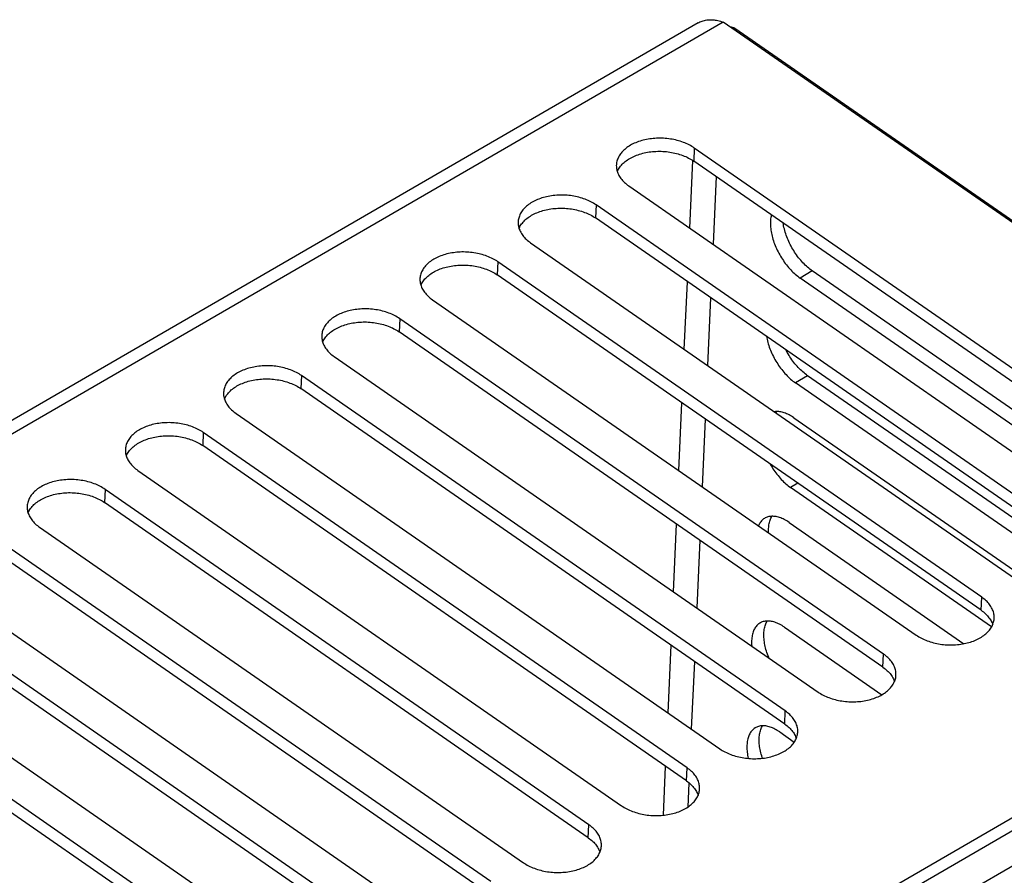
# Model space of a CAD drawing. Extents: x 0 to 594, y 0 to 420.
# Tile 44 of 55: x 506.74 to 515.44, y 143.14 to 150.71. Entities that reach past the tile are written whole.
import ezdxf

# ---------------------------------------------------------------- set-up
doc = ezdxf.new("R2010")
doc.units = 0
doc.header["$LTSCALE"] = 32.67
doc.layers.get('0').update_dxf_attribs({"linetype": 'CONTINUOUS'})
doc.layers.add('DATUM_AXIS', color=7, linetype='CONTINUOUS')

msp = doc.modelspace()

# ---------------------------------------------------------------- linework, layer by layer
at = {"color": 7, "linetype": 'CONTINUOUS'}
for p, q in [((512.735, 150.6784), (495.4956, 140.6878)), ((519.6454, 146.0456), (512.9554, 150.6848)), ((513.0587, 150.632), (513.044, 150.6234)), ((513.0587, 150.632), (519.7487, 145.9927)), ((516.9776, 146.6067), (512.7015, 149.5719)), ((516.9724, 146.4909), (512.6963, 149.4562)), ((512.1229, 149.2366), (516.399, 146.2713)), ((516.1097, 146.1037), (511.8336, 149.069)), ((516.1045, 145.9879), (511.8284, 148.9532)), ((511.255, 148.7336), (515.531, 145.7684)), ((515.2417, 145.6007), (510.9656, 148.566)), ((516.968, 146.25), (513.7447, 148.4852)), ((515.2365, 145.4849), (510.9605, 148.4502)), ((516.8409, 146.2001), (513.6363, 148.4223)), ((510.387, 148.2307), (514.6631, 145.2654)), ((514.3738, 145.0977), (510.0977, 148.063)), ((514.3686, 144.982), (510.0925, 147.9472)), ((509.5191, 147.7277), (513.7952, 144.7624)), ((513.5059, 144.5947), (509.2298, 147.56)), ((516.1923, 145.8331), (513.7032, 147.5591)), ((513.5007, 144.479), (509.2246, 147.4443)), ((516.1092, 145.7526), (513.5947, 147.4963)), ((508.6512, 147.2247), (512.9273, 144.2594)), ((513.5809, 147.1876), (515.7421, 145.6889)), ((512.6379, 144.0918), (508.3619, 147.057)), ((512.6328, 143.976), (508.3567, 146.9413)), ((507.7832, 146.7217), (512.0593, 143.7564)), ((515.3294, 145.3385), (513.5532, 146.5702)), ((511.77, 143.5888), (507.4939, 146.5541)), ((511.7648, 143.473), (507.4887, 146.4383)), ((506.9153, 146.2187), (511.1914, 143.2535)), ((513.5394, 146.2615), (515.0849, 145.1897)), ((510.9021, 143.0858), (506.626, 146.0511)), ((519.6454, 146.0456), (509.0495, 139.9051)), ((509.0443, 139.7893), (519.7487, 145.9927)), ((510.8969, 142.97), (506.6208, 145.9353)), ((506.0474, 145.7158), (510.3235, 142.7505)), ((510.0342, 142.5828), (505.7581, 145.5481)), ((510.029, 142.4671), (505.7529, 145.4323)), ((513.4979, 145.3354), (514.3592, 144.7381)), ((505.1794, 145.2128), (509.4555, 142.2475)), ((509.1662, 142.0798), (504.8901, 145.0451)), ((509.161, 141.9641), (504.8849, 144.9294)), ((513.4564, 144.4093), (513.5857, 144.3197))]:
    msp.add_line(p, q, dxfattribs=at)
at = {"color": 9, "linetype": 'CONTINUOUS'}
for p, q in [((512.9554, 150.6848), (495.5968, 140.6252)), ((512.7015, 149.5719), (512.6963, 149.4562)), ((512.6614, 148.8632), (512.6882, 149.4616)), ((512.8942, 149.3189), (512.8674, 148.7204)), ((511.8336, 149.069), (511.8284, 148.9532)), ((510.9656, 148.566), (510.9605, 148.4502)), ((513.7447, 148.4852), (513.6363, 148.4223)), ((512.6134, 147.7916), (512.6402, 148.3902)), ((512.8462, 148.2474), (512.8193, 147.6488)), ((510.0977, 148.063), (510.0925, 147.9472)), ((509.2298, 147.56), (509.2246, 147.4443)), ((513.7032, 147.5591), (513.5947, 147.4963)), ((512.5654, 146.7201), (512.5922, 147.3187)), ((512.7981, 147.1759), (512.7713, 146.5773)), ((508.3619, 147.057), (508.3567, 146.9413)), ((513.6177, 146.6075), (513.5532, 146.5702)), ((507.4939, 146.5541), (507.4887, 146.4383)), ((512.5173, 145.6485), (512.5442, 146.2471)), ((512.7501, 146.1043), (512.7233, 145.5057)), ((515.2365, 145.4849), (515.2417, 145.6007)), ((512.4693, 144.577), (512.4961, 145.1756)), ((514.3686, 144.982), (514.3738, 145.0977)), ((512.7021, 145.0328), (512.6752, 144.4342)), ((513.5007, 144.479), (513.5059, 144.5947)), ((512.4288, 143.673), (512.4481, 144.1041)), ((512.6328, 143.976), (512.6379, 144.0918)), ((512.654, 143.9601), (512.6443, 143.7452)), ((511.7648, 143.473), (511.77, 143.5888))]:
    msp.add_line(p, q, dxfattribs=at)
at = {"color": 7, "linetype": 'CONTINUOUS'}
for points in [[(512.735, 150.6784), (512.7428, 150.6826), (512.7518, 150.687), (512.7612, 150.691), (512.7707, 150.6946), (512.7805, 150.6977), (512.7904, 150.7003), (512.8006, 150.7025), (512.8109, 150.7041), (512.8214, 150.7054), (512.8321, 150.7061), (512.8429, 150.7064), (512.8538, 150.7063), (512.8648, 150.7056), (512.876, 150.7046), (512.8872, 150.703), (512.8985, 150.7011), (512.9098, 150.6987), (512.9212, 150.6958), (512.9326, 150.6926), (512.944, 150.6889), (512.9554, 150.6848)], [(513.0587, 150.632), (513.0499, 150.6347), (513.0406, 150.6373), (513.0311, 150.6396), (513.0212, 150.6417), (513.0165, 150.6425)], [(512.7015, 149.5719), (512.6907, 149.5791), (512.6795, 149.5861), (512.668, 149.5928), (512.656, 149.5992), (512.6437, 149.6053), (512.631, 149.6111), (512.6181, 149.6166), (512.6048, 149.6218), (512.5912, 149.6267), (512.5774, 149.6313), (512.5633, 149.6355), (512.5491, 149.6394), (512.5346, 149.643), (512.5199, 149.6461), (512.5051, 149.649), (512.4901, 149.6515), (512.475, 149.6536), (512.4599, 149.6553), (512.4446, 149.6567), (512.4293, 149.6577), (512.414, 149.6584), (512.3987, 149.6586), (512.3834, 149.6585), (512.3682, 149.6581), (512.353, 149.6572), (512.3379, 149.656), (512.3229, 149.6544), (512.308, 149.6524), (512.2933, 149.6501), (512.2788, 149.6474), (512.2645, 149.6444), (512.2503, 149.641), (512.2365, 149.6373), (512.2228, 149.6332), (512.2095, 149.6287), (512.1964, 149.624), (512.1837, 149.6189), (512.1713, 149.6135), (512.1593, 149.6079), (512.1476, 149.6019), (512.1363, 149.5956), (512.1254, 149.589), (512.115, 149.5822), (512.105, 149.5751), (512.0954, 149.5677), (512.0863, 149.5602), (512.0777, 149.5523), (512.0695, 149.5443), (512.0619, 149.5361), (512.0548, 149.5276), (512.0482, 149.519), (512.0421, 149.5103), (512.0366, 149.5013), (512.0316, 149.4922), (512.0272, 149.483), (512.0234, 149.4737), (512.0201, 149.4643), (512.0174, 149.4548), (512.0153, 149.4452), (512.0138, 149.4355), (512.0128, 149.4259), (512.0126, 149.4222)], [(512.0206, 149.3638), (512.022, 149.3673), (512.0264, 149.3765), (512.0314, 149.3856), (512.0369, 149.3945), (512.043, 149.4033), (512.0496, 149.4119), (512.0567, 149.4203), (512.0643, 149.4286), (512.0725, 149.4366), (512.0811, 149.4444), (512.0902, 149.452), (512.0998, 149.4593), (512.1098, 149.4664), (512.1202, 149.4733), (512.1311, 149.4798), (512.1424, 149.4861), (512.1541, 149.4921), (512.1661, 149.4978), (512.1785, 149.5032), (512.1913, 149.5082), (512.2043, 149.513), (512.2177, 149.5174), (512.2313, 149.5215), (512.2452, 149.5252), (512.2593, 149.5286), (512.2736, 149.5317), (512.2881, 149.5343), (512.3029, 149.5367), (512.3177, 149.5386), (512.3327, 149.5402), (512.3478, 149.5414), (512.363, 149.5423), (512.3782, 149.5428), (512.3935, 149.5429), (512.4088, 149.5426), (512.4242, 149.542), (512.4394, 149.541), (512.4547, 149.5396), (512.4698, 149.5378), (512.4849, 149.5357), (512.4999, 149.5332), (512.5147, 149.5304), (512.5294, 149.5272), (512.5439, 149.5237), (512.5581, 149.5198), (512.5722, 149.5155), (512.586, 149.511), (512.5996, 149.5061), (512.6129, 149.5009), (512.6258, 149.4954), (512.6385, 149.4895), (512.6508, 149.4834), (512.6628, 149.477), (512.6743, 149.4703), (512.6855, 149.4634), (512.6963, 149.4562)], [(512.0126, 149.4222), (512.0124, 149.4161), (512.0127, 149.4064), (512.0135, 149.3966), (512.0149, 149.3869), (512.0168, 149.3772), (512.0194, 149.3675), (512.0225, 149.3579), (512.0262, 149.3484), (512.0305, 149.3389), (512.0353, 149.3295), (512.0407, 149.3203), (512.0467, 149.3111), (512.0531, 149.3021), (512.0601, 149.2933), (512.0676, 149.2846), (512.0756, 149.2761), (512.0842, 149.2678), (512.0932, 149.2597), (512.1026, 149.2517), (512.1125, 149.2441), (512.1229, 149.2366)], [(511.8336, 149.069), (511.8228, 149.0762), (511.8116, 149.0831), (511.8, 149.0898), (511.7881, 149.0962), (511.7758, 149.1023), (511.7631, 149.1081), (511.7501, 149.1137), (511.7369, 149.1189), (511.7233, 149.1237), (511.7095, 149.1283), (511.6954, 149.1325), (511.6811, 149.1364), (511.6666, 149.14), (511.652, 149.1432), (511.6371, 149.146), (511.6222, 149.1485), (511.6071, 149.1506), (511.5919, 149.1524), (511.5767, 149.1537), (511.5614, 149.1548), (511.5461, 149.1554), (511.5308, 149.1557), (511.5155, 149.1556), (511.5002, 149.1551), (511.4851, 149.1542), (511.47, 149.153), (511.455, 149.1514), (511.4401, 149.1495), (511.4254, 149.1471), (511.4109, 149.1444), (511.3965, 149.1414), (511.3824, 149.138), (511.3685, 149.1343), (511.3549, 149.1302), (511.3416, 149.1258), (511.3285, 149.121), (511.3158, 149.116), (511.3034, 149.1106), (511.2913, 149.1049), (511.2797, 149.0989), (511.2684, 149.0926), (511.2575, 149.086), (511.247, 149.0792), (511.237, 149.0721), (511.2275, 149.0648), (511.2184, 149.0572), (511.2097, 149.0494), (511.2016, 149.0413), (511.194, 149.0331), (511.1868, 149.0247), (511.1802, 149.0161), (511.1742, 149.0073), (511.1687, 148.9983), (511.1637, 148.9893), (511.1593, 148.9801), (511.1554, 148.9707), (511.1522, 148.9613), (511.1495, 148.9518), (511.1474, 148.9422), (511.1458, 148.9326), (511.1449, 148.9229), (511.1447, 148.9192)], [(511.1527, 148.8609), (511.1541, 148.8643), (511.1585, 148.8735), (511.1635, 148.8826), (511.169, 148.8915), (511.175, 148.9003), (511.1816, 148.9089), (511.1888, 148.9173), (511.1964, 148.9256), (511.2045, 148.9336), (511.2132, 148.9414), (511.2223, 148.949), (511.2318, 148.9563), (511.2419, 148.9634), (511.2523, 148.9703), (511.2632, 148.9768), (511.2745, 148.9831), (511.2862, 148.9891), (511.2982, 148.9948), (511.3106, 149.0002), (511.3233, 149.0053), (511.3364, 149.01), (511.3497, 149.0144), (511.3633, 149.0185), (511.3772, 149.0223), (511.3913, 149.0256), (511.4057, 149.0287), (511.4202, 149.0314), (511.4349, 149.0337), (511.4498, 149.0357), (511.4648, 149.0372), (511.4799, 149.0385), (511.4951, 149.0393), (511.5103, 149.0398), (511.5256, 149.0399), (511.5409, 149.0396), (511.5562, 149.039), (511.5715, 149.038), (511.5867, 149.0366), (511.6019, 149.0348), (511.617, 149.0327), (511.632, 149.0302), (511.6468, 149.0274), (511.6614, 149.0242), (511.6759, 149.0207), (511.6902, 149.0168), (511.7043, 149.0126), (511.7181, 149.008), (511.7317, 149.0031), (511.7449, 148.9979), (511.7579, 148.9924), (511.7706, 148.9865), (511.7829, 148.9804), (511.7948, 148.974), (511.8064, 148.9673), (511.8176, 148.9604), (511.8284, 148.9532)], [(511.1447, 148.9192), (511.1445, 148.9131), (511.1447, 148.9034), (511.1455, 148.8937), (511.1469, 148.8839), (511.1489, 148.8742), (511.1515, 148.8646), (511.1546, 148.8549), (511.1583, 148.8454), (511.1626, 148.8359), (511.1674, 148.8266), (511.1728, 148.8173), (511.1787, 148.8082), (511.1852, 148.7992), (511.1922, 148.7903), (511.1997, 148.7816), (511.2077, 148.7731), (511.2162, 148.7648), (511.2252, 148.7567), (511.2347, 148.7488), (511.2446, 148.7411), (511.255, 148.7336)], [(513.3826, 148.9803), (513.3819, 148.9776), (513.3796, 148.9672), (513.3776, 148.9565), (513.3761, 148.9454), (513.3749, 148.934), (513.3742, 148.9223), (513.3739, 148.9104), (513.374, 148.8982), (513.3744, 148.8857), (513.3753, 148.873), (513.3766, 148.8601), (513.3783, 148.847), (513.3804, 148.8337), (513.3829, 148.8203), (513.3858, 148.8067), (513.389, 148.7931), (513.3927, 148.7793), (513.3967, 148.7655), (513.4011, 148.7516), (513.4059, 148.7377), (513.411, 148.7238), (513.4165, 148.7099), (513.4223, 148.696), (513.4284, 148.6822), (513.4349, 148.6685), (513.4417, 148.6548), (513.4488, 148.6413), (513.4562, 148.6279), (513.4639, 148.6146), (513.4718, 148.6015), (513.4801, 148.5886), (513.4885, 148.5759), (513.4972, 148.5635), (513.5061, 148.5512), (513.5153, 148.5393), (513.5246, 148.5276), (513.5341, 148.5162), (513.5438, 148.5052), (513.5537, 148.4945), (513.5636, 148.4841), (513.5738, 148.4741), (513.584, 148.4644), (513.5943, 148.4552), (513.6047, 148.4463), (513.6152, 148.4379), (513.6257, 148.4299), (513.6363, 148.4223)], [(513.7447, 148.4852), (513.7342, 148.4928), (513.7237, 148.5008), (513.7132, 148.5092), (513.7028, 148.518), (513.6925, 148.5273), (513.6822, 148.5369), (513.6721, 148.5469), (513.6621, 148.5573), (513.6523, 148.568), (513.6426, 148.5791), (513.6331, 148.5905), (513.6238, 148.6022), (513.6146, 148.6141), (513.6057, 148.6263), (513.597, 148.6388), (513.5885, 148.6515), (513.5803, 148.6644), (513.5724, 148.6775), (513.5647, 148.6907), (513.5573, 148.7041), (513.5502, 148.7177), (513.5434, 148.7313), (513.5369, 148.7451), (513.5308, 148.7589), (513.525, 148.7728), (513.5195, 148.7867), (513.5144, 148.8006), (513.5096, 148.8145), (513.5052, 148.8284), (513.5012, 148.8422), (513.4975, 148.8559), (513.4943, 148.8696), (513.4914, 148.8832), (513.4889, 148.8966), (513.4871, 148.9078)], [(510.9656, 148.566), (510.9549, 148.5732), (510.9437, 148.5801), (510.9321, 148.5868), (510.9201, 148.5932), (510.9078, 148.5993), (510.8952, 148.6052), (510.8822, 148.6107), (510.8689, 148.6159), (510.8554, 148.6208), (510.8415, 148.6253), (510.8275, 148.6296), (510.8132, 148.6335), (510.7987, 148.637), (510.784, 148.6402), (510.7692, 148.643), (510.7542, 148.6455), (510.7392, 148.6476), (510.724, 148.6494), (510.7088, 148.6508), (510.6935, 148.6518), (510.6782, 148.6524), (510.6629, 148.6527), (510.6476, 148.6526), (510.6323, 148.6521), (510.6171, 148.6512), (510.602, 148.65), (510.587, 148.6484), (510.5722, 148.6465), (510.5575, 148.6441), (510.5429, 148.6415), (510.5286, 148.6384), (510.5145, 148.635), (510.5006, 148.6313), (510.487, 148.6272), (510.4736, 148.6228), (510.4606, 148.618), (510.4479, 148.613), (510.4355, 148.6076), (510.4234, 148.6019), (510.4117, 148.5959), (510.4005, 148.5896), (510.3896, 148.5831), (510.3791, 148.5762), (510.3691, 148.5691), (510.3595, 148.5618), (510.3504, 148.5542), (510.3418, 148.5464), (510.3337, 148.5384), (510.326, 148.5301), (510.3189, 148.5217), (510.3123, 148.5131), (510.3062, 148.5043), (510.3007, 148.4954), (510.2958, 148.4863), (510.2914, 148.4771), (510.2875, 148.4678), (510.2842, 148.4583), (510.2815, 148.4488), (510.2794, 148.4392), (510.2779, 148.4296), (510.2769, 148.4199), (510.2767, 148.4162)], [(510.2847, 148.3579), (510.2862, 148.3613), (510.2906, 148.3705), (510.2955, 148.3796), (510.3011, 148.3885), (510.3071, 148.3973), (510.3137, 148.4059), (510.3208, 148.4144), (510.3285, 148.4226), (510.3366, 148.4306), (510.3452, 148.4384), (510.3543, 148.446), (510.3639, 148.4534), (510.3739, 148.4605), (510.3844, 148.4673), (510.3953, 148.4739), (510.4065, 148.4801), (510.4182, 148.4861), (510.4303, 148.4918), (510.4427, 148.4972), (510.4554, 148.5023), (510.4684, 148.507), (510.4818, 148.5114), (510.4954, 148.5155), (510.5093, 148.5193), (510.5234, 148.5227), (510.5378, 148.5257), (510.5523, 148.5284), (510.567, 148.5307), (510.5818, 148.5327), (510.5968, 148.5343), (510.6119, 148.5355), (510.6271, 148.5363), (510.6424, 148.5368), (510.6577, 148.5369), (510.673, 148.5367), (510.6883, 148.536), (510.7036, 148.535), (510.7188, 148.5336), (510.734, 148.5319), (510.7491, 148.5297), (510.764, 148.5273), (510.7788, 148.5244), (510.7935, 148.5212), (510.808, 148.5177), (510.8223, 148.5138), (510.8364, 148.5096), (510.8502, 148.505), (510.8637, 148.5001), (510.877, 148.4949), (510.89, 148.4894), (510.9026, 148.4836), (510.915, 148.4775), (510.9269, 148.471), (510.9385, 148.4644), (510.9497, 148.4574), (510.9605, 148.4502)], [(510.2767, 148.4162), (510.2766, 148.4102), (510.2768, 148.4004), (510.2776, 148.3907), (510.279, 148.3809), (510.281, 148.3712), (510.2835, 148.3616), (510.2867, 148.352), (510.2904, 148.3424), (510.2947, 148.3329), (510.2995, 148.3236), (510.3049, 148.3143), (510.3108, 148.3052), (510.3173, 148.2962), (510.3243, 148.2873), (510.3318, 148.2787), (510.3398, 148.2701), (510.3483, 148.2618), (510.3573, 148.2537), (510.3668, 148.2458), (510.3767, 148.2381), (510.387, 148.2307)], [(510.0977, 148.063), (510.0869, 148.0702), (510.0757, 148.0771), (510.0642, 148.0838), (510.0522, 148.0902), (510.0399, 148.0963), (510.0272, 148.1022), (510.0143, 148.1077), (510.001, 148.1129), (509.9874, 148.1178), (509.9736, 148.1224), (509.9595, 148.1266), (509.9453, 148.1305), (509.9308, 148.134), (509.9161, 148.1372), (509.9013, 148.14), (509.8863, 148.1425), (509.8712, 148.1446), (509.8561, 148.1464), (509.8408, 148.1478), (509.8256, 148.1488), (509.8102, 148.1494), (509.7949, 148.1497), (509.7796, 148.1496), (509.7644, 148.1491), (509.7492, 148.1483), (509.7341, 148.147), (509.7191, 148.1455), (509.7043, 148.1435), (509.6895, 148.1412), (509.675, 148.1385), (509.6607, 148.1354), (509.6466, 148.1321), (509.6327, 148.1283), (509.6191, 148.1242), (509.6057, 148.1198), (509.5927, 148.1151), (509.5799, 148.11), (509.5675, 148.1046), (509.5555, 148.0989), (509.5438, 148.0929), (509.5325, 148.0866), (509.5216, 148.0801), (509.5112, 148.0732), (509.5012, 148.0662), (509.4916, 148.0588), (509.4825, 148.0512), (509.4739, 148.0434), (509.4657, 148.0354), (509.4581, 148.0271), (509.451, 148.0187), (509.4444, 148.0101), (509.4383, 148.0013), (509.4328, 147.9924), (509.4278, 147.9833), (509.4234, 147.9741), (509.4196, 147.9648), (509.4163, 147.9554), (509.4136, 147.9458), (509.4115, 147.9363), (509.41, 147.9266), (509.409, 147.9169), (509.4088, 147.9132)], [(509.4168, 147.8549), (509.4182, 147.8583), (509.4226, 147.8675), (509.4276, 147.8766), (509.4331, 147.8856), (509.4392, 147.8943), (509.4458, 147.9029), (509.4529, 147.9114), (509.4605, 147.9196), (509.4687, 147.9276), (509.4773, 147.9355), (509.4864, 147.943), (509.496, 147.9504), (509.506, 147.9575), (509.5165, 147.9643), (509.5273, 147.9709), (509.5386, 147.9772), (509.5503, 147.9832), (509.5623, 147.9888), (509.5747, 147.9942), (509.5875, 147.9993), (509.6005, 148.004), (509.6139, 148.0085), (509.6275, 148.0126), (509.6414, 148.0163), (509.6555, 148.0197), (509.6698, 148.0227), (509.6844, 148.0254), (509.6991, 148.0277), (509.7139, 148.0297), (509.7289, 148.0313), (509.744, 148.0325), (509.7592, 148.0334), (509.7744, 148.0338), (509.7897, 148.0339), (509.8051, 148.0337), (509.8204, 148.033), (509.8356, 148.032), (509.8509, 148.0306), (509.8661, 148.0289), (509.8811, 148.0268), (509.8961, 148.0243), (509.9109, 148.0214), (509.9256, 148.0183), (509.9401, 148.0147), (509.9544, 148.0108), (509.9684, 148.0066), (509.9822, 148.002), (509.9958, 147.9971), (510.0091, 147.9919), (510.0221, 147.9864), (510.0347, 147.9806), (510.047, 147.9745), (510.059, 147.9681), (510.0706, 147.9614), (510.0817, 147.9544), (510.0925, 147.9472)], [(509.4088, 147.9132), (509.4086, 147.9072), (509.4089, 147.8974), (509.4097, 147.8877), (509.4111, 147.878), (509.413, 147.8683), (509.4156, 147.8586), (509.4187, 147.849), (509.4224, 147.8394), (509.4267, 147.83), (509.4316, 147.8206), (509.4369, 147.8113), (509.4429, 147.8022), (509.4493, 147.7932), (509.4563, 147.7844), (509.4638, 147.7757), (509.4719, 147.7672), (509.4804, 147.7588), (509.4894, 147.7507), (509.4988, 147.7428), (509.5087, 147.7351), (509.5191, 147.7277)], [(513.3393, 147.9054), (513.3414, 147.8942), (513.3443, 147.8807), (513.3475, 147.867), (513.3512, 147.8532), (513.3552, 147.8394), (513.3596, 147.8256), (513.3644, 147.8117), (513.3695, 147.7977), (513.375, 147.7838), (513.3808, 147.77), (513.3869, 147.7561), (513.3934, 147.7424), (513.4002, 147.7287), (513.4073, 147.7152), (513.4147, 147.7018), (513.4224, 147.6885), (513.4303, 147.6754), (513.4385, 147.6625), (513.447, 147.6498), (513.4557, 147.6374), (513.4646, 147.6252), (513.4738, 147.6132), (513.4831, 147.6015), (513.4926, 147.5902), (513.5023, 147.5791), (513.5121, 147.5684), (513.5221, 147.558), (513.5322, 147.548), (513.5425, 147.5383), (513.5528, 147.5291), (513.5632, 147.5202), (513.5737, 147.5118), (513.5842, 147.5038), (513.5947, 147.4963)], [(513.7032, 147.5591), (513.6927, 147.5667), (513.6822, 147.5747), (513.6717, 147.5831), (513.6613, 147.592), (513.651, 147.6012), (513.6407, 147.6108), (513.6306, 147.6209), (513.6206, 147.6312), (513.6108, 147.642), (513.6011, 147.653), (513.5916, 147.6644), (513.5823, 147.6761), (513.5731, 147.688), (513.5642, 147.7002), (513.5555, 147.7127), (513.547, 147.7254), (513.5388, 147.7383), (513.5309, 147.7514), (513.5232, 147.7647), (513.5158, 147.7781), (513.5117, 147.7859)], [(509.2298, 147.56), (509.219, 147.5672), (509.2078, 147.5742), (509.1962, 147.5808), (509.1843, 147.5873), (509.172, 147.5934), (509.1593, 147.5992), (509.1463, 147.6047), (509.1331, 147.6099), (509.1195, 147.6148), (509.1057, 147.6194), (509.0916, 147.6236), (509.0773, 147.6275), (509.0628, 147.631), (509.0482, 147.6342), (509.0334, 147.6371), (509.0184, 147.6395), (509.0033, 147.6417), (508.9881, 147.6434), (508.9729, 147.6448), (508.9576, 147.6458), (508.9423, 147.6465), (508.927, 147.6467), (508.9117, 147.6466), (508.8965, 147.6461), (508.8813, 147.6453), (508.8662, 147.6441), (508.8512, 147.6425), (508.8363, 147.6405), (508.8216, 147.6382), (508.8071, 147.6355), (508.7927, 147.6325), (508.7786, 147.6291), (508.7647, 147.6253), (508.7511, 147.6212), (508.7378, 147.6168), (508.7247, 147.6121), (508.712, 147.607), (508.6996, 147.6016), (508.6876, 147.5959), (508.6759, 147.5899), (508.6646, 147.5837), (508.6537, 147.5771), (508.6433, 147.5703), (508.6332, 147.5632), (508.6237, 147.5558), (508.6146, 147.5482), (508.6059, 147.5404), (508.5978, 147.5324), (508.5902, 147.5242), (508.583, 147.5157), (508.5764, 147.5071), (508.5704, 147.4983), (508.5649, 147.4894), (508.5599, 147.4803), (508.5555, 147.4711), (508.5517, 147.4618), (508.5484, 147.4524), (508.5457, 147.4429), (508.5436, 147.4333), (508.542, 147.4236), (508.5411, 147.4139), (508.5409, 147.4103)], [(508.5489, 147.3519), (508.5503, 147.3554), (508.5547, 147.3646), (508.5597, 147.3736), (508.5652, 147.3826), (508.5713, 147.3914), (508.5779, 147.4), (508.585, 147.4084), (508.5926, 147.4166), (508.6007, 147.4247), (508.6094, 147.4325), (508.6185, 147.4401), (508.628, 147.4474), (508.6381, 147.4545), (508.6485, 147.4613), (508.6594, 147.4679), (508.6707, 147.4742), (508.6824, 147.4802), (508.6944, 147.4859), (508.7068, 147.4913), (508.7195, 147.4963), (508.7326, 147.5011), (508.7459, 147.5055), (508.7596, 147.5096), (508.7734, 147.5133), (508.7876, 147.5167), (508.8019, 147.5197), (508.8164, 147.5224), (508.8311, 147.5248), (508.846, 147.5267), (508.861, 147.5283), (508.8761, 147.5295), (508.8913, 147.5304), (508.9065, 147.5309), (508.9218, 147.531), (508.9371, 147.5307), (508.9524, 147.5301), (508.9677, 147.529), (508.983, 147.5277), (508.9981, 147.5259), (509.0132, 147.5238), (509.0282, 147.5213), (509.043, 147.5185), (509.0577, 147.5153), (509.0721, 147.5117), (509.0864, 147.5078), (509.1005, 147.5036), (509.1143, 147.499), (509.1279, 147.4942), (509.1411, 147.489), (509.1541, 147.4834), (509.1668, 147.4776), (509.1791, 147.4715), (509.191, 147.4651), (509.2026, 147.4584), (509.2138, 147.4515), (509.2246, 147.4443)], [(508.5409, 147.4103), (508.5407, 147.4042), (508.5409, 147.3945), (508.5417, 147.3847), (508.5431, 147.375), (508.5451, 147.3653), (508.5477, 147.3556), (508.5508, 147.346), (508.5545, 147.3365), (508.5588, 147.327), (508.5636, 147.3176), (508.569, 147.3084), (508.5749, 147.2992), (508.5814, 147.2902), (508.5884, 147.2814), (508.5959, 147.2727), (508.6039, 147.2642), (508.6124, 147.2559), (508.6214, 147.2477), (508.6309, 147.2398), (508.6408, 147.2321), (508.6512, 147.2247)], [(513.5809, 147.1876), (513.5703, 147.1947), (513.5597, 147.2013), (513.5492, 147.2075), (513.5386, 147.2132), (513.5281, 147.2183), (513.5177, 147.223), (513.5073, 147.2272), (513.497, 147.2309), (513.4868, 147.2341), (513.4768, 147.2367), (513.4668, 147.2388), (513.4571, 147.2404), (513.4474, 147.2415), (513.438, 147.242), (513.4287, 147.242), (513.4197, 147.2414), (513.4108, 147.2404), (513.4089, 147.24)], [(513.4227, 147.2304), (513.4249, 147.2346), (513.4291, 147.242)], [(508.3619, 147.057), (508.3511, 147.0642), (508.3399, 147.0712), (508.3283, 147.0779), (508.3163, 147.0843), (508.304, 147.0904), (508.2914, 147.0962), (508.2784, 147.1017), (508.2651, 147.1069), (508.2516, 147.1118), (508.2377, 147.1164), (508.2237, 147.1206), (508.2094, 147.1245), (508.1949, 147.1281), (508.1802, 147.1312), (508.1654, 147.1341), (508.1505, 147.1366), (508.1354, 147.1387), (508.1202, 147.1404), (508.105, 147.1418), (508.0897, 147.1428), (508.0744, 147.1435), (508.0591, 147.1437), (508.0438, 147.1436), (508.0285, 147.1432), (508.0133, 147.1423), (507.9982, 147.1411), (507.9832, 147.1395), (507.9684, 147.1375), (507.9537, 147.1352), (507.9392, 147.1325), (507.9248, 147.1295), (507.9107, 147.1261), (507.8968, 147.1224), (507.8832, 147.1183), (507.8698, 147.1138), (507.8568, 147.1091), (507.8441, 147.104), (507.8317, 147.0986), (507.8196, 147.093), (507.8079, 147.087), (507.7967, 147.0807), (507.7858, 147.0741), (507.7753, 147.0673), (507.7653, 147.0602), (507.7557, 147.0528), (507.7466, 147.0453), (507.738, 147.0374), (507.7299, 147.0294), (507.7222, 147.0212), (507.7151, 147.0127), (507.7085, 147.0041), (507.7025, 146.9954), (507.6969, 146.9864), (507.692, 146.9773), (507.6876, 146.9681), (507.6837, 146.9588), (507.6804, 146.9494), (507.6778, 146.9399), (507.6756, 146.9303), (507.6741, 146.9206), (507.6731, 146.911), (507.6729, 146.9073)], [(507.681, 146.8489), (507.6824, 146.8524), (507.6868, 146.8616), (507.6917, 146.8707), (507.6973, 146.8796), (507.7033, 146.8884), (507.7099, 146.897), (507.717, 146.9054), (507.7247, 146.9137), (507.7328, 146.9217), (507.7414, 146.9295), (507.7505, 146.9371), (507.7601, 146.9444), (507.7701, 146.9515), (507.7806, 146.9584), (507.7915, 146.9649), (507.8028, 146.9712), (507.8144, 146.9772), (507.8265, 146.9829), (507.8389, 146.9883), (507.8516, 146.9933), (507.8647, 146.9981), (507.878, 147.0025), (507.8916, 147.0066), (507.9055, 147.0103), (507.9196, 147.0137), (507.934, 147.0168), (507.9485, 147.0194), (507.9632, 147.0218), (507.9781, 147.0237), (507.993, 147.0253), (508.0081, 147.0265), (508.0233, 147.0274), (508.0386, 147.0279), (508.0539, 147.028), (508.0692, 147.0277), (508.0845, 147.0271), (508.0998, 147.0261), (508.115, 147.0247), (508.1302, 147.0229), (508.1453, 147.0208), (508.1602, 147.0183), (508.1751, 147.0155), (508.1897, 147.0123), (508.2042, 147.0088), (508.2185, 147.0049), (508.2326, 147.0006), (508.2464, 146.9961), (508.2599, 146.9912), (508.2732, 146.986), (508.2862, 146.9805), (508.2988, 146.9746), (508.3112, 146.9685), (508.3231, 146.9621), (508.3347, 146.9554), (508.3459, 146.9485), (508.3567, 146.9413)], [(507.6729, 146.9073), (507.6728, 146.9012), (507.673, 146.8915), (507.6738, 146.8817), (507.6752, 146.872), (507.6772, 146.8623), (507.6797, 146.8526), (507.6829, 146.843), (507.6866, 146.8335), (507.6909, 146.824), (507.6957, 146.8146), (507.7011, 146.8054), (507.707, 146.7962), (507.7135, 146.7872), (507.7205, 146.7784), (507.728, 146.7697), (507.736, 146.7612), (507.7445, 146.7529), (507.7535, 146.7448), (507.763, 146.7368), (507.7729, 146.7292), (507.7832, 146.7217)], [(513.3719, 146.778), (513.3732, 146.7757), (513.3809, 146.7624), (513.3888, 146.7493), (513.397, 146.7365), (513.4055, 146.7238), (513.4142, 146.7113), (513.4231, 146.6991), (513.4323, 146.6871), (513.4416, 146.6755), (513.4511, 146.6641), (513.4608, 146.653), (513.4706, 146.6423), (513.4806, 146.6319), (513.4907, 146.6219), (513.501, 146.6123), (513.5113, 146.603), (513.5217, 146.5942), (513.5321, 146.5857), (513.5427, 146.5777), (513.5532, 146.5702)], [(507.4939, 146.5541), (507.4831, 146.5613), (507.472, 146.5682), (507.4604, 146.5749), (507.4484, 146.5813), (507.4361, 146.5874), (507.4235, 146.5932), (507.4105, 146.5988), (507.3972, 146.604), (507.3836, 146.6088), (507.3698, 146.6134), (507.3558, 146.6176), (507.3415, 146.6215), (507.327, 146.6251), (507.3123, 146.6283), (507.2975, 146.6311), (507.2825, 146.6336), (507.2675, 146.6357), (507.2523, 146.6375), (507.237, 146.6388), (507.2218, 146.6399), (507.2065, 146.6405), (507.1911, 146.6408), (507.1758, 146.6407), (507.1606, 146.6402), (507.1454, 146.6393), (507.1303, 146.6381), (507.1153, 146.6365), (507.1005, 146.6346), (507.0858, 146.6322), (507.0712, 146.6295), (507.0569, 146.6265), (507.0428, 146.6231), (507.0289, 146.6194), (507.0153, 146.6153), (507.0019, 146.6109), (506.9889, 146.6061), (506.9761, 146.6011), (506.9637, 146.5957), (506.9517, 146.59), (506.94, 146.584), (506.9287, 146.5777), (506.9179, 146.5711), (506.9074, 146.5643), (506.8974, 146.5572), (506.8878, 146.5499), (506.8787, 146.5423), (506.8701, 146.5345), (506.8619, 146.5264), (506.8543, 146.5182), (506.8472, 146.5098), (506.8406, 146.5012), (506.8345, 146.4924), (506.829, 146.4834), (506.824, 146.4744), (506.8196, 146.4652), (506.8158, 146.4558), (506.8125, 146.4464), (506.8098, 146.4369), (506.8077, 146.4273), (506.8062, 146.4177), (506.8052, 146.408), (506.805, 146.4043)], [(506.813, 146.346), (506.8144, 146.3494), (506.8189, 146.3586), (506.8238, 146.3677), (506.8293, 146.3766), (506.8354, 146.3854), (506.842, 146.394), (506.8491, 146.4024), (506.8567, 146.4107), (506.8649, 146.4187), (506.8735, 146.4265), (506.8826, 146.4341), (506.8922, 146.4414), (506.9022, 146.4485), (506.9127, 146.4554), (506.9235, 146.4619), (506.9348, 146.4682), (506.9465, 146.4742), (506.9585, 146.4799), (506.9709, 146.4853), (506.9837, 146.4904), (506.9967, 146.4951), (507.0101, 146.4995), (507.0237, 146.5036), (507.0376, 146.5074), (507.0517, 146.5107), (507.066, 146.5138), (507.0806, 146.5165), (507.0953, 146.5188), (507.1101, 146.5208), (507.1251, 146.5223), (507.1402, 146.5236), (507.1554, 146.5244), (507.1707, 146.5249), (507.1859, 146.525), (507.2013, 146.5247), (507.2166, 146.5241), (507.2319, 146.5231), (507.2471, 146.5217), (507.2623, 146.5199), (507.2773, 146.5178), (507.2923, 146.5153), (507.3071, 146.5125), (507.3218, 146.5093), (507.3363, 146.5058), (507.3506, 146.5019), (507.3646, 146.4977), (507.3785, 146.4931), (507.392, 146.4882), (507.4053, 146.483), (507.4183, 146.4775), (507.4309, 146.4716), (507.4432, 146.4655), (507.4552, 146.4591), (507.4668, 146.4524), (507.478, 146.4455), (507.4887, 146.4383)], [(506.805, 146.4043), (506.8049, 146.3982), (506.8051, 146.3885), (506.8059, 146.3788), (506.8073, 146.369), (506.8093, 146.3593), (506.8118, 146.3497), (506.815, 146.34), (506.8187, 146.3305), (506.8229, 146.321), (506.8278, 146.3117), (506.8331, 146.3024), (506.8391, 146.2933), (506.8455, 146.2843), (506.8525, 146.2754), (506.8601, 146.2667), (506.8681, 146.2582), (506.8766, 146.2499), (506.8856, 146.2418), (506.895, 146.2339), (506.9049, 146.2262), (506.9153, 146.2187)], [(513.325, 146.2989), (513.3215, 146.2968), (513.3145, 146.2921), (513.3079, 146.2869), (513.3015, 146.2812), (513.2955, 146.275), (513.2898, 146.2683), (513.2845, 146.2612), (513.2795, 146.2536), (513.2748, 146.2456), (513.2706, 146.2372), (513.2685, 146.2325)], [(513.5394, 146.2615), (513.5288, 146.2686), (513.5182, 146.2752), (513.5077, 146.2814), (513.4971, 146.2871), (513.4866, 146.2923), (513.4762, 146.297), (513.4658, 146.3011), (513.4555, 146.3048), (513.4453, 146.308), (513.4353, 146.3106), (513.4253, 146.3127), (513.4155, 146.3143), (513.4059, 146.3154), (513.3965, 146.3159), (513.3872, 146.3159), (513.3782, 146.3153), (513.3693, 146.3143), (513.3607, 146.3127), (513.3523, 146.3105), (513.3442, 146.3079), (513.3364, 146.3047), (513.3288, 146.301), (513.325, 146.2989)], [(513.3584, 146.1701), (513.3584, 146.1703), (513.3579, 146.1828), (513.3578, 146.195), (513.3582, 146.207), (513.3589, 146.2187), (513.36, 146.23), (513.3616, 146.2411), (513.3635, 146.2519), (513.3658, 146.2622), (513.3686, 146.2723), (513.3717, 146.2819), (513.3752, 146.2912), (513.3791, 146.3001), (513.3833, 146.3085), (513.3876, 146.3159)], [(515.352, 145.4151), (515.3522, 145.4212), (515.352, 145.4309), (515.3512, 145.4407), (515.3498, 145.4504), (515.3478, 145.4601), (515.3452, 145.4698), (515.3421, 145.4794), (515.3384, 145.4889), (515.3341, 145.4984), (515.3293, 145.5078), (515.3239, 145.517), (515.318, 145.5262), (515.3115, 145.5352), (515.3045, 145.544), (515.297, 145.5527), (515.289, 145.5612), (515.2805, 145.5695), (515.2715, 145.5777), (515.262, 145.5856), (515.2521, 145.5933), (515.2417, 145.6007)], [(515.2365, 145.4849), (515.2469, 145.4775), (515.2568, 145.4698), (515.2663, 145.4619), (515.2753, 145.4538), (515.2838, 145.4455), (515.2918, 145.4369), (515.2993, 145.4283), (515.3063, 145.4194), (515.3128, 145.4104), (515.3187, 145.4013), (515.3241, 145.392), (515.3289, 145.3827), (515.3332, 145.3732), (515.3369, 145.3636), (515.3388, 145.3577)], [(513.2835, 145.3728), (513.28, 145.3707), (513.273, 145.366), (513.2664, 145.3608), (513.26, 145.3551), (513.254, 145.3489), (513.2483, 145.3423), (513.2429, 145.3351), (513.238, 145.3276), (513.2333, 145.3195), (513.2291, 145.3111), (513.2252, 145.3022), (513.2217, 145.293), (513.2186, 145.2833), (513.2158, 145.2733), (513.2135, 145.2629), (513.2116, 145.2522), (513.21, 145.2411), (513.2089, 145.2297), (513.2082, 145.218), (513.2078, 145.2061), (513.2079, 145.1938), (513.2084, 145.1814), (513.2093, 145.1687)], [(513.4979, 145.3354), (513.4873, 145.3425), (513.4767, 145.3491), (513.4661, 145.3553), (513.4556, 145.361), (513.4451, 145.3662), (513.4347, 145.3709), (513.4243, 145.3751), (513.414, 145.3787), (513.4038, 145.3819), (513.3937, 145.3845), (513.3838, 145.3867), (513.374, 145.3882), (513.3644, 145.3893), (513.355, 145.3898), (513.3457, 145.3898), (513.3366, 145.3893), (513.3278, 145.3882), (513.3192, 145.3866), (513.3108, 145.3845), (513.3027, 145.3818), (513.2949, 145.3786), (513.2873, 145.3749), (513.2835, 145.3728)], [(513.361, 145.0635), (513.3589, 145.0685), (513.3534, 145.0824), (513.3483, 145.0963), (513.3436, 145.1102), (513.3392, 145.1241), (513.3351, 145.1379), (513.3315, 145.1516), (513.3282, 145.1653), (513.3253, 145.1788), (513.3228, 145.1923), (513.3208, 145.2055), (513.3191, 145.2186), (513.3178, 145.2315), (513.3169, 145.2442), (513.3164, 145.2567), (513.3163, 145.2689), (513.3167, 145.2809), (513.3174, 145.2926), (513.3185, 145.304), (513.3201, 145.315), (513.322, 145.3258), (513.3243, 145.3362), (513.3271, 145.3462), (513.3302, 145.3559), (513.3337, 145.3651), (513.3376, 145.374), (513.3418, 145.3824), (513.3461, 145.3898)], [(514.6631, 145.2654), (514.6739, 145.2582), (514.6851, 145.2512), (514.6967, 145.2446), (514.7086, 145.2382), (514.7209, 145.232), (514.7336, 145.2262), (514.7466, 145.2207), (514.7598, 145.2155), (514.7734, 145.2106), (514.7872, 145.206), (514.8013, 145.2018), (514.8156, 145.1979), (514.8301, 145.1944), (514.8447, 145.1912), (514.8595, 145.1883), (514.8745, 145.1859), (514.8896, 145.1837), (514.9048, 145.182), (514.92, 145.1806), (514.9353, 145.1796), (514.9506, 145.1789), (514.9659, 145.1787), (514.9812, 145.1788), (514.9964, 145.1793), (515.0116, 145.1801), (515.0267, 145.1813), (515.0417, 145.1829), (515.0566, 145.1849), (515.0713, 145.1872), (515.0858, 145.1899), (515.1002, 145.1929), (515.1143, 145.1963), (515.1282, 145.2001), (515.1418, 145.2042), (515.1551, 145.2086), (515.1682, 145.2133), (515.1809, 145.2184), (515.1933, 145.2238), (515.2053, 145.2295), (515.217, 145.2355), (515.2283, 145.2417), (515.2392, 145.2483), (515.2496, 145.2551), (515.2597, 145.2622), (515.2692, 145.2696), (515.2783, 145.2772), (515.287, 145.285), (515.2951, 145.293), (515.3027, 145.3012), (515.3099, 145.3097), (515.3165, 145.3183), (515.3225, 145.3271), (515.328, 145.336), (515.333, 145.3451), (515.3374, 145.3543), (515.3412, 145.3636), (515.3445, 145.373), (515.3472, 145.3825), (515.3493, 145.3921), (515.3509, 145.4018), (515.3518, 145.4115), (515.352, 145.4151)], [(514.4841, 144.9122), (514.4843, 144.9182), (514.484, 144.928), (514.4832, 144.9377), (514.4818, 144.9474), (514.4799, 144.9571), (514.4773, 144.9668), (514.4742, 144.9764), (514.4705, 144.986), (514.4662, 144.9954), (514.4613, 145.0048), (514.456, 145.0141), (514.45, 145.0232), (514.4436, 145.0322), (514.4366, 145.041), (514.4291, 145.0497), (514.421, 145.0582), (514.4125, 145.0666), (514.4035, 145.0747), (514.3941, 145.0826), (514.3842, 145.0903), (514.3738, 145.0977)], [(513.7952, 144.7624), (513.806, 144.7552), (513.8172, 144.7483), (513.8287, 144.7416), (513.8407, 144.7352), (513.853, 144.7291), (513.8657, 144.7232), (513.8786, 144.7177), (513.8919, 144.7125), (513.9055, 144.7076), (513.9193, 144.703), (513.9334, 144.6988), (513.9476, 144.6949), (513.9621, 144.6914), (513.9768, 144.6882), (513.9916, 144.6854), (514.0066, 144.6829), (514.0217, 144.6808), (514.0368, 144.679), (514.0521, 144.6776), (514.0673, 144.6766), (514.0827, 144.676), (514.098, 144.6757), (514.1133, 144.6758), (514.1285, 144.6763), (514.1437, 144.6771), (514.1588, 144.6784), (514.1738, 144.6799), (514.1886, 144.6819), (514.2034, 144.6842), (514.2179, 144.6869), (514.2322, 144.69), (514.2463, 144.6933), (514.2602, 144.6971), (514.2739, 144.7012), (514.2872, 144.7056), (514.3002, 144.7103), (514.313, 144.7154), (514.3254, 144.7208), (514.3374, 144.7265), (514.3491, 144.7325), (514.3604, 144.7388), (514.3713, 144.7453), (514.3817, 144.7522), (514.3917, 144.7592), (514.4013, 144.7666), (514.4104, 144.7742), (514.419, 144.782), (514.4272, 144.79), (514.4348, 144.7983), (514.4419, 144.8067), (514.4485, 144.8153), (514.4546, 144.8241), (514.4601, 144.833), (514.4651, 144.8421), (514.4695, 144.8513), (514.4733, 144.8606), (514.4766, 144.87), (514.4793, 144.8796), (514.4814, 144.8891), (514.4829, 144.8988), (514.4839, 144.9085), (514.4841, 144.9122)], [(514.3686, 144.982), (514.379, 144.9745), (514.3889, 144.9668), (514.3983, 144.9589), (514.4073, 144.9508), (514.4159, 144.9425), (514.4239, 144.934), (514.4314, 144.9253), (514.4384, 144.9164), (514.4448, 144.9074), (514.4508, 144.8983), (514.4562, 144.889), (514.461, 144.8797), (514.4653, 144.8702), (514.469, 144.8607), (514.4709, 144.8547)], [(513.6162, 144.4092), (513.6163, 144.4152), (513.6161, 144.425), (513.6153, 144.4347), (513.6139, 144.4445), (513.6119, 144.4542), (513.6094, 144.4638), (513.6062, 144.4734), (513.6025, 144.483), (513.5982, 144.4925), (513.5934, 144.5018), (513.588, 144.5111), (513.5821, 144.5202), (513.5756, 144.5292), (513.5686, 144.5381), (513.5611, 144.5467), (513.5531, 144.5553), (513.5446, 144.5636), (513.5356, 144.5717), (513.5261, 144.5796), (513.5162, 144.5873), (513.5059, 144.5947)], [(513.5007, 144.479), (513.511, 144.4715), (513.521, 144.4639), (513.5304, 144.4559), (513.5394, 144.4478), (513.5479, 144.4395), (513.5559, 144.431), (513.5634, 144.4223), (513.5704, 144.4135), (513.5769, 144.4045), (513.5828, 144.3953), (513.5882, 144.3861), (513.5931, 144.3767), (513.5973, 144.3672), (513.601, 144.3577), (513.603, 144.3518)], [(512.9273, 144.2594), (512.938, 144.2522), (512.9492, 144.2453), (512.9608, 144.2386), (512.9728, 144.2322), (512.9851, 144.2261), (512.9977, 144.2202), (513.0107, 144.2147), (513.024, 144.2095), (513.0375, 144.2046), (513.0514, 144.2001), (513.0654, 144.1958), (513.0797, 144.192), (513.0942, 144.1884), (513.1089, 144.1852), (513.1237, 144.1824), (513.1387, 144.1799), (513.1537, 144.1778), (513.1689, 144.176), (513.1841, 144.1746), (513.1994, 144.1736), (513.2147, 144.173), (513.23, 144.1727), (513.2453, 144.1728), (513.2606, 144.1733), (513.2758, 144.1742), (513.2909, 144.1754), (513.3059, 144.177), (513.3207, 144.1789), (513.3354, 144.1813), (513.35, 144.1839), (513.3643, 144.187), (513.3784, 144.1904), (513.3923, 144.1941), (513.4059, 144.1982), (513.4193, 144.2026), (513.4323, 144.2074), (513.445, 144.2124), (513.4574, 144.2178), (513.4695, 144.2235), (513.4812, 144.2295), (513.4924, 144.2358), (513.5033, 144.2423), (513.5138, 144.2492), (513.5238, 144.2563), (513.5334, 144.2636), (513.5425, 144.2712), (513.5511, 144.279), (513.5592, 144.287), (513.5669, 144.2953), (513.574, 144.3037), (513.5806, 144.3123), (513.5867, 144.3211), (513.5922, 144.33), (513.5971, 144.3391), (513.6015, 144.3483), (513.6054, 144.3576), (513.6087, 144.3671), (513.6114, 144.3766), (513.6135, 144.3862), (513.615, 144.3958), (513.616, 144.4055), (513.6162, 144.4092)], [(513.242, 144.4467), (513.2385, 144.4446), (513.2315, 144.4399), (513.2248, 144.4347), (513.2185, 144.429), (513.2125, 144.4228), (513.2068, 144.4162), (513.2014, 144.4091), (513.1964, 144.4015), (513.1918, 144.3935), (513.1876, 144.385), (513.1837, 144.3762), (513.1802, 144.3669), (513.1771, 144.3572), (513.1743, 144.3472), (513.172, 144.3368), (513.1701, 144.3261), (513.1685, 144.315), (513.1674, 144.3036), (513.1666, 144.2919), (513.1663, 144.28), (513.1664, 144.2677), (513.1669, 144.2553), (513.1678, 144.2426), (513.1691, 144.2297), (513.1708, 144.2166), (513.1728, 144.2033), (513.1753, 144.1899), (513.1782, 144.1763), (513.1785, 144.1752)], [(513.4564, 144.4093), (513.4458, 144.4164), (513.4352, 144.4231), (513.4246, 144.4292), (513.4141, 144.4349), (513.4036, 144.4401), (513.3931, 144.4448), (513.3828, 144.449), (513.3725, 144.4527), (513.3623, 144.4558), (513.3522, 144.4585), (513.3423, 144.4606), (513.3325, 144.4622), (513.3229, 144.4632), (513.3134, 144.4637), (513.3042, 144.4637), (513.2951, 144.4632), (513.2863, 144.4621), (513.2777, 144.4605), (513.2693, 144.4584), (513.2612, 144.4557), (513.2533, 144.4525), (513.2458, 144.4488), (513.242, 144.4467)], [(513.3045, 144.1768), (513.302, 144.1841), (513.2976, 144.198), (513.2936, 144.2118), (513.29, 144.2255), (513.2867, 144.2392), (513.2838, 144.2528), (513.2813, 144.2662), (513.2792, 144.2794), (513.2776, 144.2925), (513.2763, 144.3054), (513.2754, 144.3181), (513.2749, 144.3306), (513.2748, 144.3428), (513.2751, 144.3548), (513.2759, 144.3665), (513.277, 144.3779), (513.2785, 144.389), (513.2805, 144.3997), (513.2828, 144.4101), (513.2855, 144.4201), (513.2887, 144.4298), (513.2922, 144.439), (513.2961, 144.4479), (513.3003, 144.4563), (513.3046, 144.4637)], [(512.7482, 143.9062), (512.7484, 143.9123), (512.7482, 143.922), (512.7474, 143.9317), (512.746, 143.9415), (512.744, 143.9512), (512.7414, 143.9608), (512.7383, 143.9705), (512.7346, 143.98), (512.7303, 143.9895), (512.7255, 143.9988), (512.7201, 144.0081), (512.7142, 144.0172), (512.7077, 144.0262), (512.7007, 144.0351), (512.6932, 144.0438), (512.6852, 144.0523), (512.6767, 144.0606), (512.6677, 144.0687), (512.6582, 144.0766), (512.6483, 144.0843), (512.6379, 144.0918)], [(512.6328, 143.976), (512.6431, 143.9686), (512.653, 143.9609), (512.6625, 143.953), (512.6715, 143.9448), (512.68, 143.9365), (512.688, 143.928), (512.6955, 143.9193), (512.7025, 143.9105), (512.709, 143.9015), (512.7149, 143.8923), (512.7203, 143.8831), (512.7251, 143.8737), (512.7294, 143.8642), (512.7331, 143.8547), (512.735, 143.8488)], [(512.0593, 143.7564), (512.0701, 143.7492), (512.0813, 143.7423), (512.0929, 143.7356), (512.1048, 143.7292), (512.1171, 143.7231), (512.1298, 143.7173), (512.1428, 143.7117), (512.156, 143.7065), (512.1696, 143.7017), (512.1834, 143.6971), (512.1975, 143.6929), (512.2118, 143.689), (512.2263, 143.6854), (512.2409, 143.6822), (512.2558, 143.6794), (512.2707, 143.6769), (512.2858, 143.6748), (512.301, 143.673), (512.3162, 143.6717), (512.3315, 143.6706), (512.3468, 143.67), (512.3621, 143.6697), (512.3774, 143.6698), (512.3927, 143.6703), (512.4078, 143.6712), (512.4229, 143.6724), (512.4379, 143.674), (512.4528, 143.6759), (512.4675, 143.6783), (512.482, 143.681), (512.4964, 143.684), (512.5105, 143.6874), (512.5244, 143.6911), (512.538, 143.6952), (512.5513, 143.6996), (512.5644, 143.7044), (512.5771, 143.7094), (512.5895, 143.7148), (512.6016, 143.7205), (512.6132, 143.7265), (512.6245, 143.7328), (512.6354, 143.7394), (512.6459, 143.7462), (512.6559, 143.7533), (512.6654, 143.7606), (512.6746, 143.7682), (512.6832, 143.776), (512.6913, 143.7841), (512.6989, 143.7923), (512.7061, 143.8007), (512.7127, 143.8093), (512.7187, 143.8181), (512.7242, 143.8271), (512.7292, 143.8361), (512.7336, 143.8453), (512.7375, 143.8547), (512.7407, 143.8641), (512.7434, 143.8736), (512.7455, 143.8832), (512.7471, 143.8928), (512.748, 143.9025), (512.7482, 143.9062)], [(511.8803, 143.4032), (511.8805, 143.4093), (511.8802, 143.419), (511.8794, 143.4288), (511.878, 143.4385), (511.8761, 143.4482), (511.8735, 143.4579), (511.8704, 143.4675), (511.8667, 143.477), (511.8624, 143.4865), (511.8576, 143.4959), (511.8522, 143.5051), (511.8462, 143.5143), (511.8398, 143.5233), (511.8328, 143.5321), (511.8253, 143.5408), (511.8173, 143.5493), (511.8087, 143.5576), (511.7997, 143.5657), (511.7903, 143.5737), (511.7804, 143.5813), (511.77, 143.5888)], [(511.7648, 143.473), (511.7752, 143.4656), (511.7851, 143.4579), (511.7946, 143.45), (511.8035, 143.4419), (511.8121, 143.4335), (511.8201, 143.425), (511.8276, 143.4163), (511.8346, 143.4075), (511.841, 143.3985), (511.847, 143.3894), (511.8524, 143.3801), (511.8572, 143.3707), (511.8615, 143.3613), (511.8652, 143.3517), (511.8671, 143.3458)], [(511.1914, 143.2535), (511.2022, 143.2463), (511.2134, 143.2393), (511.2249, 143.2326), (511.2369, 143.2262), (511.2492, 143.2201), (511.2619, 143.2143), (511.2748, 143.2088), (511.2881, 143.2036), (511.3017, 143.1987), (511.3155, 143.1941), (511.3296, 143.1899), (511.3438, 143.186), (511.3583, 143.1824), (511.373, 143.1793), (511.3878, 143.1764), (511.4028, 143.1739), (511.4179, 143.1718), (511.433, 143.1701), (511.4483, 143.1687), (511.4636, 143.1677), (511.4789, 143.167), (511.4942, 143.1668), (511.5095, 143.1669), (511.5247, 143.1673), (511.5399, 143.1682), (511.555, 143.1694), (511.57, 143.171), (511.5849, 143.173), (511.5996, 143.1753), (511.6141, 143.178), (511.6284, 143.181), (511.6426, 143.1844), (511.6564, 143.1881), (511.6701, 143.1922), (511.6834, 143.1967), (511.6965, 143.2014), (511.7092, 143.2065), (511.7216, 143.2119), (511.7336, 143.2175), (511.7453, 143.2235), (511.7566, 143.2298), (511.7675, 143.2364), (511.7779, 143.2432), (511.7879, 143.2503), (511.7975, 143.2577), (511.8066, 143.2652), (511.8152, 143.2731), (511.8234, 143.2811), (511.831, 143.2893), (511.8381, 143.2978), (511.8447, 143.3064), (511.8508, 143.3151), (511.8563, 143.3241), (511.8613, 143.3332), (511.8657, 143.3424), (511.8695, 143.3517), (511.8728, 143.3611), (511.8755, 143.3706), (511.8776, 143.3802), (511.8791, 143.3899), (511.8801, 143.3995), (511.8803, 143.4032)]]:
    msp.add_lwpolyline(points, dxfattribs=at)
at = {"layer": 'DATUM_AXIS', "color": 7, "linetype": 'CONTINUOUS'}
msp.add_line((518.2416, 144.8052), (508.9248, 139.4059), dxfattribs=at)

doc.saveas('drawing.dxf')
